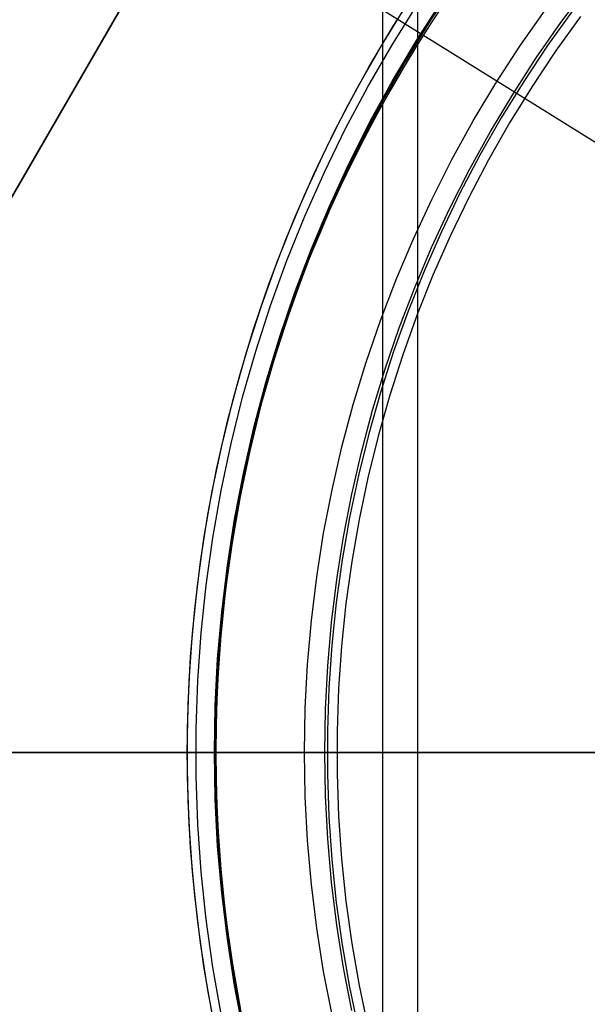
# Model space of a CAD drawing. Header units: millimetres. Extents: x 7986 to 9191, y -11326 to -10283.
# Tile 129 of 256: x 8560 to 8570, y -10670 to -10652. Entities that reach past the tile are written whole.
import ezdxf

# ---------------------------------------------------------------- set-up
doc = ezdxf.new("R2010")
doc.units = ezdxf.units.MM
doc.layers.add('BLANCO METALICO', color=7, linetype='Continuous', true_color=0xededed)
doc.layers.add('color', color=7, linetype='Continuous')
doc.layers.add('luz', color=7, linetype='Continuous')

msp = doc.modelspace()

# ---------------------------------------------------------------- linework, layer by layer
at = {"color": 7, "true_color": 0xffffff}
for p, q in [((8545.029, -10681.04, 33.752), (8583.775, -10613.931, 51.642)), ((8545.029, -10681.04, 33.752), (8583.775, -10613.931, 51.642)), ((8583.775, -10613.931, 48.208), (8546.013, -10679.336, 30.772)), ((8583.775, -10613.931, 43.92), (8546.878, -10677.838, 26.884)), ((8583.775, -10613.931, 43.92), (8546.878, -10677.838, 26.884)), ((8566.554, -10627.864, 77.059), (8566.554, -10703.759, 77.059)), ((8567.202, -10631.198, 23.059), (8567.202, -10700.424, 23.059)), ((8567.907, -10651.623, 80.194), (8567.43, -10652.341, 80.194)), ((8567.907, -10651.623, 97.154), (8567.43, -10652.341, 97.154)), ((8567.907, -10651.623, 80.194), (8567.43, -10652.341, 80.194)), ((8567.722, -10651.961, 114.115), (8567.452, -10652.37, 114.115)), ((8567.722, -10651.961, 114.115), (8567.452, -10652.37, 114.115)), ((8570.057, -10652.145, 116.167), (8569.596, -10652.789, 116.167)), ((8567.43, -10652.341, 80.194), (8566.978, -10653.075, 80.194)), ((8567.43, -10652.341, 97.154), (8566.978, -10653.075, 97.154)), ((8567.43, -10652.341, 80.194), (8566.978, -10653.075, 80.194)), ((8570.201, -10652.252, 116.159), (8569.743, -10652.89, 116.159)), ((8570.201, -10652.252, 116.159), (8569.743, -10652.89, 116.159)), ((8567.452, -10652.37, 114.115), (8567.19, -10652.784, 114.115)), ((8567.452, -10652.37, 114.115), (8567.19, -10652.784, 114.115)), ((8567.19, -10652.784, 114.115), (8566.936, -10653.203, 114.115)), ((8567.19, -10652.784, 114.115), (8566.936, -10653.203, 114.115)), ((8569.596, -10652.789, 116.167), (8569.158, -10653.448, 116.167)), ((8569.743, -10652.89, 116.159), (8569.309, -10653.544, 116.159)), ((8569.743, -10652.89, 116.159), (8569.309, -10653.544, 116.159)), ((8566.978, -10653.075, 80.194), (8566.551, -10653.824, 80.194)), ((8566.978, -10653.075, 97.154), (8566.551, -10653.824, 97.154)), ((8566.978, -10653.075, 80.194), (8566.551, -10653.824, 80.194)), ((8566.936, -10653.203, 114.115), (8566.69, -10653.627, 114.115)), ((8566.936, -10653.203, 114.115), (8566.69, -10653.627, 114.115)), ((8569.158, -10653.448, 116.167), (8568.743, -10654.121, 116.167)), ((8566.69, -10653.627, 114.115), (8566.453, -10654.055, 114.115)), ((8566.69, -10653.627, 114.115), (8566.453, -10654.055, 114.115)), ((8569.309, -10653.544, 116.159), (8568.897, -10654.212, 116.159)), ((8569.309, -10653.544, 116.159), (8568.897, -10654.212, 116.159)), ((8566.551, -10653.824, 80.194), (8566.15, -10654.587, 80.194)), ((8566.551, -10653.824, 97.154), (8566.15, -10654.587, 97.154)), ((8566.551, -10653.824, 80.194), (8566.15, -10654.587, 80.194)), ((8566.453, -10654.055, 114.115), (8566.224, -10654.488, 114.115)), ((8566.453, -10654.055, 114.115), (8566.224, -10654.488, 114.115)), ((8568.743, -10654.121, 116.167), (8568.351, -10654.809, 116.167)), ((8568.897, -10654.212, 116.159), (8568.508, -10654.895, 116.159)), ((8568.897, -10654.212, 116.159), (8568.508, -10654.895, 116.159)), ((8566.224, -10654.488, 114.115), (8566.003, -10654.925, 114.115)), ((8566.224, -10654.488, 114.115), (8566.003, -10654.925, 114.115)), ((8566.15, -10654.587, 80.194), (8565.776, -10655.364, 80.194)), ((8566.15, -10654.587, 97.154), (8565.776, -10655.364, 97.154)), ((8566.15, -10654.587, 80.194), (8565.776, -10655.364, 80.194)), ((8568.351, -10654.809, 116.167), (8567.983, -10655.51, 116.167)), ((8568.508, -10654.895, 116.159), (8568.143, -10655.59, 116.159)), ((8568.508, -10654.895, 116.159), (8568.143, -10655.59, 116.159)), ((8566.003, -10654.925, 114.115), (8565.791, -10655.366, 114.115)), ((8566.003, -10654.925, 114.115), (8565.791, -10655.366, 114.115)), ((8565.776, -10655.364, 80.194), (8565.429, -10656.154, 80.194)), ((8565.776, -10655.364, 97.154), (8565.429, -10656.154, 97.154)), ((8565.776, -10655.364, 80.194), (8565.429, -10656.154, 80.194)), ((8565.791, -10655.366, 114.115), (8565.588, -10655.811, 114.115)), ((8565.791, -10655.366, 114.115), (8565.588, -10655.811, 114.115)), ((8567.983, -10655.51, 116.167), (8567.64, -10656.223, 116.167)), ((8568.143, -10655.59, 116.159), (8567.802, -10656.297, 116.159)), ((8568.143, -10655.59, 116.159), (8567.802, -10656.297, 116.159)), ((8565.588, -10655.811, 114.115), (8565.394, -10656.26, 114.115)), ((8565.588, -10655.811, 114.115), (8565.394, -10656.26, 114.115)), ((8565.429, -10656.154, 80.194), (8565.109, -10656.954, 80.194)), ((8565.429, -10656.154, 97.154), (8565.109, -10656.954, 97.154)), ((8565.429, -10656.154, 80.194), (8565.109, -10656.954, 80.194)), ((8565.394, -10656.26, 114.115), (8565.209, -10656.713, 114.115)), ((8565.394, -10656.26, 114.115), (8565.209, -10656.713, 114.115)), ((8567.64, -10656.223, 116.167), (8567.322, -10656.947, 116.167)), ((8567.802, -10656.297, 116.159), (8567.486, -10657.016, 116.159)), ((8567.802, -10656.297, 116.159), (8567.486, -10657.016, 116.159)), ((8565.209, -10656.713, 114.115), (8565.033, -10657.169, 114.115)), ((8565.209, -10656.713, 114.115), (8565.033, -10657.169, 114.115)), ((8565.109, -10656.954, 80.194), (8564.817, -10657.766, 80.194)), ((8565.109, -10656.954, 97.154), (8564.817, -10657.766, 97.154)), ((8565.109, -10656.954, 80.194), (8564.817, -10657.766, 80.194)), ((8567.322, -10656.947, 116.167), (8567.028, -10657.682, 116.167)), ((8567.486, -10657.016, 116.159), (8567.195, -10657.745, 116.159)), ((8567.486, -10657.016, 116.159), (8567.195, -10657.745, 116.159)), ((8565.033, -10657.169, 114.115), (8564.866, -10657.63, 114.115)), ((8565.033, -10657.169, 114.115), (8564.866, -10657.63, 114.115)), ((8564.817, -10657.766, 80.194), (8564.554, -10658.587, 80.194)), ((8564.817, -10657.766, 97.154), (8564.554, -10658.587, 97.154)), ((8564.817, -10657.766, 80.194), (8564.554, -10658.587, 80.194)), ((8564.866, -10657.63, 114.115), (8564.709, -10658.093, 114.115)), ((8564.866, -10657.63, 114.115), (8564.709, -10658.093, 114.115)), ((8567.028, -10657.682, 116.167), (8566.76, -10658.427, 116.167)), ((8567.195, -10657.745, 116.159), (8566.929, -10658.484, 116.159)), ((8567.195, -10657.745, 116.159), (8566.929, -10658.484, 116.159)), ((8564.709, -10658.093, 114.115), (8564.561, -10658.56, 114.115)), ((8564.709, -10658.093, 114.115), (8564.561, -10658.56, 114.115)), ((8566.76, -10658.427, 116.167), (8566.518, -10659.18, 116.167)), ((8566.929, -10658.484, 116.159), (8566.689, -10659.232, 116.159)), ((8566.929, -10658.484, 116.159), (8566.689, -10659.232, 116.159)), ((8564.554, -10658.587, 80.194), (8564.319, -10659.416, 80.194)), ((8564.554, -10658.587, 97.154), (8564.319, -10659.416, 97.154)), ((8564.554, -10658.587, 80.194), (8564.319, -10659.416, 80.194)), ((8564.561, -10658.56, 114.115), (8564.422, -10659.029, 114.115)), ((8564.561, -10658.56, 114.115), (8564.422, -10659.029, 114.115)), ((8564.422, -10659.029, 114.115), (8564.294, -10659.502, 114.115)), ((8564.422, -10659.029, 114.115), (8564.294, -10659.502, 114.115)), ((8566.518, -10659.18, 116.167), (8566.303, -10659.942, 116.167)), ((8566.689, -10659.232, 116.159), (8566.475, -10659.987, 116.159)), ((8566.689, -10659.232, 116.159), (8566.475, -10659.987, 116.159)), ((8564.319, -10659.416, 80.194), (8564.112, -10660.253, 80.194)), ((8564.319, -10659.416, 97.154), (8564.112, -10660.253, 97.154)), ((8564.319, -10659.416, 80.194), (8564.112, -10660.253, 80.194)), ((8564.294, -10659.502, 114.115), (8564.175, -10659.977, 114.115)), ((8564.294, -10659.502, 114.115), (8564.175, -10659.977, 114.115)), ((8564.175, -10659.977, 114.115), (8564.065, -10660.455, 114.115)), ((8564.175, -10659.977, 114.115), (8564.065, -10660.455, 114.115)), ((8566.303, -10659.942, 116.167), (8566.113, -10660.71, 116.167)), ((8566.475, -10659.987, 116.159), (8566.287, -10660.75, 116.159)), ((8566.475, -10659.987, 116.159), (8566.287, -10660.75, 116.159)), ((8564.112, -10660.253, 80.194), (8563.935, -10661.097, 80.194)), ((8564.112, -10660.253, 97.154), (8563.935, -10661.097, 97.154)), ((8564.112, -10660.253, 80.194), (8563.935, -10661.097, 80.194)), ((8564.065, -10660.455, 114.115), (8563.965, -10660.935, 114.115)), ((8564.065, -10660.455, 114.115), (8563.965, -10660.935, 114.115)), ((8566.113, -10660.71, 116.167), (8565.951, -10661.485, 116.167)), ((8566.287, -10660.75, 116.159), (8566.126, -10661.518, 116.159)), ((8566.287, -10660.75, 116.159), (8566.126, -10661.518, 116.159)), ((8563.965, -10660.935, 114.115), (8563.874, -10661.416, 114.115)), ((8563.965, -10660.935, 114.115), (8563.874, -10661.416, 114.115)), ((8563.935, -10661.097, 80.194), (8563.787, -10661.947, 80.194)), ((8563.935, -10661.097, 97.154), (8563.787, -10661.947, 97.154)), ((8563.935, -10661.097, 80.194), (8563.787, -10661.947, 80.194)), ((8563.874, -10661.416, 114.115), (8563.793, -10661.9, 114.115)), ((8563.874, -10661.416, 114.115), (8563.793, -10661.9, 114.115)), ((8565.951, -10661.485, 116.167), (8565.815, -10662.264, 116.167)), ((8566.126, -10661.518, 116.159), (8565.991, -10662.292, 116.159)), ((8566.126, -10661.518, 116.159), (8565.991, -10662.292, 116.159)), ((8563.787, -10661.947, 80.194), (8563.668, -10662.801, 80.194)), ((8563.787, -10661.947, 97.154), (8563.668, -10662.801, 97.154)), ((8563.787, -10661.947, 80.194), (8563.668, -10662.801, 80.194)), ((8563.793, -10661.9, 114.115), (8563.721, -10662.386, 114.115)), ((8563.793, -10661.9, 114.115), (8563.721, -10662.386, 114.115)), ((8565.815, -10662.264, 116.167), (8565.706, -10663.048, 116.167)), ((8565.991, -10662.292, 116.159), (8565.883, -10663.07, 116.159)), ((8565.991, -10662.292, 116.159), (8565.883, -10663.07, 116.159)), ((8563.721, -10662.386, 114.115), (8563.659, -10662.872, 114.115)), ((8563.721, -10662.386, 114.115), (8563.659, -10662.872, 114.115)), ((8563.668, -10662.801, 80.194), (8563.579, -10663.658, 80.194)), ((8563.668, -10662.801, 97.154), (8563.579, -10663.658, 97.154)), ((8563.668, -10662.801, 80.194), (8563.579, -10663.658, 80.194)), ((8563.659, -10662.872, 114.115), (8563.607, -10663.36, 114.115)), ((8563.659, -10662.872, 114.115), (8563.607, -10663.36, 114.115)), ((8565.706, -10663.048, 116.167), (8565.624, -10663.835, 116.167)), ((8565.883, -10663.07, 116.159), (8565.802, -10663.851, 116.159)), ((8565.883, -10663.07, 116.159), (8565.802, -10663.851, 116.159)), ((8563.607, -10663.36, 114.115), (8563.564, -10663.849, 114.115)), ((8563.607, -10663.36, 114.115), (8563.564, -10663.849, 114.115)), ((8563.579, -10663.658, 80.194), (8563.52, -10664.518, 80.194)), ((8563.579, -10663.658, 97.154), (8563.52, -10664.518, 97.154)), ((8563.579, -10663.658, 80.194), (8563.52, -10664.518, 80.194)), ((8563.564, -10663.849, 114.115), (8563.531, -10664.339, 114.115)), ((8563.564, -10663.849, 114.115), (8563.531, -10664.339, 114.115)), ((8565.624, -10663.835, 116.167), (8565.569, -10664.625, 116.167)), ((8565.802, -10663.851, 116.159), (8565.748, -10664.634, 116.159)), ((8565.802, -10663.851, 116.159), (8565.748, -10664.634, 116.159)), ((8563.52, -10664.518, 80.194), (8563.49, -10665.38, 80.194)), ((8563.52, -10664.518, 97.154), (8563.49, -10665.38, 97.154)), ((8563.52, -10664.518, 80.194), (8563.49, -10665.38, 80.194)), ((8563.531, -10664.339, 114.115), (8563.507, -10664.829, 114.115)), ((8563.531, -10664.339, 114.115), (8563.507, -10664.829, 114.115)), ((8565.569, -10664.625, 116.167), (8565.542, -10665.416, 116.167)), ((8565.748, -10664.634, 116.159), (8565.72, -10665.419, 116.159)), ((8565.748, -10664.634, 116.159), (8565.72, -10665.419, 116.159)), ((8563.507, -10664.829, 114.115), (8563.493, -10665.32, 114.115)), ((8563.507, -10664.829, 114.115), (8563.493, -10665.32, 114.115)), ((8563.493, -10665.32, 114.115), (8563.488, -10665.811, 114.115)), ((8563.493, -10665.32, 114.115), (8563.488, -10665.811, 114.115)), ((8563.49, -10665.38, 80.194), (8563.49, -10666.242, 80.194)), ((8563.49, -10665.38, 97.154), (8563.49, -10666.242, 97.154)), ((8563.49, -10665.38, 80.194), (8563.49, -10666.242, 80.194)), ((8565.542, -10665.416, 116.167), (8565.542, -10666.207, 116.167)), ((8565.72, -10665.419, 116.159), (8565.72, -10666.204, 116.159)), ((8565.72, -10665.419, 116.159), (8565.72, -10666.204, 116.159)), ((8544.645, -10665.811, 77.059), (8570.344, -10665.811, 77.059)), ((8547.835, -10665.811, 23.059), (8570.325, -10665.811, 23.059)), ((8563.486, -10665.811, 114.115), (8563.487, -10665.811, 114.186)), ((8563.486, -10665.811, 80.194), (8563.486, -10665.811, 114.115)), ((8563.486, -10665.811, 80.194), (8570.344, -10665.811, 80.194)), ((8563.487, -10665.811, 114.186), (8563.491, -10665.811, 114.257)), ((8563.488, -10665.811, 114.115), (8563.493, -10666.302, 114.115)), ((8563.488, -10665.811, 114.115), (8563.493, -10666.302, 114.115)), ((8563.491, -10665.811, 114.257), (8563.497, -10665.811, 114.327)), ((8563.497, -10665.811, 114.327), (8563.506, -10665.811, 114.398)), ((8563.506, -10665.811, 114.398), (8563.517, -10665.811, 114.468)), ((8563.517, -10665.811, 114.468), (8563.53, -10665.811, 114.537)), ((8563.53, -10665.811, 114.537), (8563.546, -10665.811, 114.606)), ((8563.546, -10665.811, 114.606), (8563.564, -10665.811, 114.675)), ((8563.564, -10665.811, 114.675), (8563.585, -10665.811, 114.743)), ((8563.585, -10665.811, 114.743), (8563.607, -10665.811, 114.81)), ((8563.607, -10665.811, 114.81), (8563.633, -10665.811, 114.876)), ((8563.633, -10665.811, 114.876), (8563.66, -10665.811, 114.941)), ((8563.66, -10665.811, 114.941), (8563.69, -10665.811, 115.006)), ((8563.69, -10665.811, 115.006), (8563.721, -10665.811, 115.069)), ((8563.721, -10665.811, 115.069), (8563.756, -10665.811, 115.131)), ((8563.756, -10665.811, 115.131), (8563.792, -10665.811, 115.192)), ((8563.792, -10665.811, 115.192), (8563.83, -10665.811, 115.252)), ((8563.83, -10665.811, 115.252), (8563.87, -10665.811, 115.31)), ((8563.87, -10665.811, 115.31), (8563.912, -10665.811, 115.367)), ((8563.912, -10665.811, 115.367), (8563.957, -10665.811, 115.423)), ((8563.957, -10665.811, 115.423), (8564.003, -10665.811, 115.476)), ((8564.003, -10665.811, 115.476), (8564.051, -10665.811, 115.529)), ((8564.051, -10665.811, 115.529), (8564.1, -10665.811, 115.579)), ((8564.1, -10665.811, 115.579), (8564.152, -10665.811, 115.628)), ((8564.152, -10665.811, 115.628), (8564.205, -10665.811, 115.675)), ((8564.205, -10665.811, 115.675), (8564.26, -10665.811, 115.72)), ((8564.26, -10665.811, 115.72), (8564.316, -10665.811, 115.763)), ((8564.316, -10665.811, 115.763), (8564.373, -10665.811, 115.804)), ((8564.373, -10665.811, 115.804), (8564.432, -10665.811, 115.844)), ((8564.432, -10665.811, 115.844), (8564.493, -10665.811, 115.881)), ((8564.493, -10665.811, 115.881), (8564.554, -10665.811, 115.916)), ((8564.554, -10665.811, 115.916), (8564.617, -10665.811, 115.949)), ((8564.617, -10665.811, 115.949), (8564.681, -10665.811, 115.98)), ((8564.681, -10665.811, 115.98), (8564.746, -10665.811, 116.008)), ((8564.746, -10665.811, 116.008), (8564.812, -10665.811, 116.034)), ((8564.812, -10665.811, 116.034), (8564.879, -10665.811, 116.058)), ((8564.879, -10665.811, 116.058), (8564.946, -10665.811, 116.08)), ((8564.946, -10665.811, 116.08), (8565.014, -10665.811, 116.099)), ((8565.014, -10665.811, 116.099), (8565.083, -10665.811, 116.116)), ((8565.083, -10665.811, 116.116), (8565.152, -10665.811, 116.131)), ((8565.152, -10665.811, 116.131), (8565.222, -10665.811, 116.143)), ((8565.222, -10665.811, 116.143), (8565.293, -10665.811, 116.152)), ((8565.293, -10665.811, 116.152), (8565.363, -10665.811, 116.16)), ((8565.363, -10665.811, 116.16), (8565.434, -10665.811, 116.165)), ((8565.434, -10665.811, 116.165), (8565.505, -10665.811, 116.167)), ((8565.505, -10665.811, 116.167), (8565.576, -10665.811, 116.167)), ((8565.576, -10665.811, 116.167), (8565.646, -10665.811, 116.164)), ((8565.646, -10665.811, 116.164), (8565.717, -10665.811, 116.159)), ((8565.717, -10665.811, 116.159), (8575.217, -10665.811, 116.159)), ((8570.325, -10665.811, 17.559), (8570.325, -10665.811, 23.059)), ((8563.49, -10666.242, 80.194), (8563.52, -10667.104, 80.194)), ((8563.49, -10666.242, 97.154), (8563.52, -10667.104, 97.154)), ((8563.49, -10666.242, 80.194), (8563.52, -10667.104, 80.194)), ((8563.493, -10666.302, 114.115), (8563.507, -10666.793, 114.115)), ((8563.493, -10666.302, 114.115), (8563.507, -10666.793, 114.115)), ((8565.542, -10666.207, 116.167), (8565.569, -10666.998, 116.167)), ((8565.72, -10666.204, 116.159), (8565.748, -10666.989, 116.159)), ((8565.72, -10666.204, 116.159), (8565.748, -10666.989, 116.159)), ((8563.507, -10666.793, 114.115), (8563.531, -10667.283, 114.115)), ((8563.507, -10666.793, 114.115), (8563.531, -10667.283, 114.115)), ((8565.569, -10666.998, 116.167), (8565.624, -10667.787, 116.167)), ((8565.748, -10666.989, 116.159), (8565.802, -10667.772, 116.159)), ((8565.748, -10666.989, 116.159), (8565.802, -10667.772, 116.159)), ((8563.52, -10667.104, 80.194), (8563.579, -10667.964, 80.194)), ((8563.52, -10667.104, 97.154), (8563.579, -10667.964, 97.154)), ((8563.52, -10667.104, 80.194), (8563.579, -10667.964, 80.194)), ((8563.531, -10667.283, 114.115), (8563.564, -10667.773, 114.115)), ((8563.531, -10667.283, 114.115), (8563.564, -10667.773, 114.115)), ((8563.564, -10667.773, 114.115), (8563.607, -10668.262, 114.115)), ((8563.564, -10667.773, 114.115), (8563.607, -10668.262, 114.115)), ((8565.802, -10667.772, 116.159), (8565.883, -10668.553, 116.159)), ((8565.802, -10667.772, 116.159), (8565.883, -10668.553, 116.159)), ((8563.579, -10667.964, 80.194), (8563.668, -10668.822, 80.194)), ((8563.579, -10667.964, 97.154), (8563.668, -10668.822, 97.154)), ((8563.579, -10667.964, 80.194), (8563.668, -10668.822, 80.194)), ((8565.624, -10667.787, 116.167), (8565.706, -10668.574, 116.167)), ((8563.607, -10668.262, 114.115), (8563.659, -10668.75, 114.115)), ((8563.607, -10668.262, 114.115), (8563.659, -10668.75, 114.115)), ((8565.706, -10668.574, 116.167), (8565.815, -10669.358, 116.167)), ((8565.883, -10668.553, 116.159), (8565.991, -10669.331, 116.159)), ((8565.883, -10668.553, 116.159), (8565.991, -10669.331, 116.159)), ((8563.659, -10668.75, 114.115), (8563.721, -10669.237, 114.115)), ((8563.659, -10668.75, 114.115), (8563.721, -10669.237, 114.115)), ((8563.668, -10668.822, 80.194), (8563.787, -10669.676, 80.194)), ((8563.668, -10668.822, 97.154), (8563.787, -10669.676, 97.154)), ((8563.668, -10668.822, 80.194), (8563.787, -10669.676, 80.194)), ((8563.721, -10669.237, 114.115), (8563.793, -10669.722, 114.115)), ((8563.721, -10669.237, 114.115), (8563.793, -10669.722, 114.115)), ((8565.815, -10669.358, 116.167), (8565.951, -10670.138, 116.167)), ((8565.991, -10669.331, 116.159), (8566.126, -10670.104, 116.159)), ((8565.991, -10669.331, 116.159), (8566.126, -10670.104, 116.159)), ((8563.787, -10669.676, 80.194), (8563.935, -10670.525, 80.194)), ((8563.787, -10669.676, 97.154), (8563.935, -10670.525, 97.154)), ((8563.787, -10669.676, 80.194), (8563.935, -10670.525, 80.194)), ((8563.793, -10669.722, 114.115), (8563.874, -10670.206, 114.115)), ((8563.793, -10669.722, 114.115), (8563.874, -10670.206, 114.115)), ((8565.951, -10670.138, 116.167), (8566.113, -10670.912, 116.167)), ((8566.126, -10670.104, 116.159), (8566.287, -10670.873, 116.159)), ((8566.126, -10670.104, 116.159), (8566.287, -10670.873, 116.159)), ((8563.874, -10670.206, 114.115), (8563.965, -10670.688, 114.115)), ((8563.874, -10670.206, 114.115), (8563.965, -10670.688, 114.115))]:
    msp.add_line(p, q, dxfattribs=at)
at = {"layer": 'BLANCO METALICO'}
for p, q in [((8566.755, -10652.431, 139.165), (8567.23, -10651.69, 139.165)), ((8569.842, -10652.362, 171.559), (8570.321, -10651.723, 171.559)), ((8567.646, -10651.967, 139.965), (8567.181, -10652.694, 139.965)), ((8567.181, -10652.694, 139.665), (8567.646, -10651.967, 139.665)), ((8566.726, -10652.784, 167.412), (8567.193, -10652.035, 167.412)), ((8569.085, -10652.799, 167.412), (8569.549, -10652.133, 167.412)), ((8567.477, -10652.225, 171.559), (8567.017, -10652.964, 171.559)), ((8569.386, -10653.017, 171.559), (8569.842, -10652.362, 171.559)), ((8566.306, -10653.189, 139.165), (8566.755, -10652.431, 139.165)), ((8567.181, -10652.694, 139.965), (8566.741, -10653.436, 139.965)), ((8566.741, -10653.436, 139.665), (8567.181, -10652.694, 139.665)), ((8566.286, -10653.549, 167.412), (8566.726, -10652.784, 167.412)), ((8568.644, -10653.481, 167.412), (8569.085, -10652.799, 167.412)), ((8567.017, -10652.964, 171.559), (8566.582, -10653.718, 171.559)), ((8568.953, -10653.687, 171.559), (8569.386, -10653.017, 171.559)), ((8565.884, -10653.961, 139.165), (8566.306, -10653.189, 139.165)), ((8566.741, -10653.436, 139.965), (8566.326, -10654.193, 139.965)), ((8566.326, -10654.193, 139.665), (8566.741, -10653.436, 139.665)), ((8565.872, -10654.329, 167.412), (8566.286, -10653.549, 167.412)), ((8568.227, -10654.177, 167.412), (8568.644, -10653.481, 167.412)), ((8566.582, -10653.718, 171.559), (8566.175, -10654.488, 171.559)), ((8568.543, -10654.372, 171.559), (8568.953, -10653.687, 171.559)), ((8565.488, -10654.747, 139.165), (8565.884, -10653.961, 139.165)), ((8567.835, -10654.888, 167.412), (8568.227, -10654.177, 167.412)), ((8565.486, -10655.122, 167.412), (8565.872, -10654.329, 167.412)), ((8566.326, -10654.193, 139.965), (8565.938, -10654.964, 139.965)), ((8565.938, -10654.964, 139.665), (8566.326, -10654.193, 139.665)), ((8566.175, -10654.488, 171.559), (8565.794, -10655.27, 171.559)), ((8568.158, -10655.071, 171.559), (8568.543, -10654.372, 171.559)), ((8565.12, -10655.547, 139.165), (8565.488, -10654.747, 139.165)), ((8567.468, -10655.612, 167.412), (8567.835, -10654.888, 167.412)), ((8565.938, -10654.964, 139.965), (8565.578, -10655.748, 139.965)), ((8565.578, -10655.748, 139.665), (8565.938, -10654.964, 139.665)), ((8567.797, -10655.783, 171.559), (8568.158, -10655.071, 171.559)), ((8565.128, -10655.929, 167.412), (8565.486, -10655.122, 167.412)), ((8565.794, -10655.27, 171.559), (8565.441, -10656.066, 171.559)), ((8564.779, -10656.359, 139.165), (8565.12, -10655.547, 139.165)), ((8567.126, -10656.348, 167.412), (8567.468, -10655.612, 167.412)), ((8565.578, -10655.748, 139.965), (8565.244, -10656.544, 139.965)), ((8565.244, -10656.544, 139.665), (8565.578, -10655.748, 139.665)), ((8567.461, -10656.507, 171.559), (8567.797, -10655.783, 171.559)), ((8564.798, -10656.748, 167.412), (8565.128, -10655.929, 167.412)), ((8565.441, -10656.066, 171.559), (8565.115, -10656.873, 171.559)), ((8566.809, -10657.096, 167.412), (8567.126, -10656.348, 167.412)), ((8564.467, -10657.182, 139.165), (8564.779, -10656.359, 139.165)), ((8567.151, -10657.243, 171.559), (8567.461, -10656.507, 171.559)), ((8565.244, -10656.544, 139.965), (8564.938, -10657.351, 139.965)), ((8564.938, -10657.351, 139.665), (8565.244, -10656.544, 139.665)), ((8564.496, -10657.577, 167.412), (8564.798, -10656.748, 167.412)), ((8565.115, -10656.873, 171.559), (8564.818, -10657.692, 171.559)), ((8564.184, -10658.015, 139.165), (8564.467, -10657.182, 139.165)), ((8566.519, -10657.855, 167.412), (8566.809, -10657.096, 167.412)), ((8566.866, -10657.988, 171.559), (8567.151, -10657.243, 171.559)), ((8564.938, -10657.351, 139.965), (8564.66, -10658.168, 139.965)), ((8564.66, -10658.168, 139.665), (8564.938, -10657.351, 139.665)), ((8564.224, -10658.417, 167.412), (8564.496, -10657.577, 167.412)), ((8564.818, -10657.692, 171.559), (8564.55, -10658.52, 171.559)), ((8566.256, -10658.623, 167.412), (8566.519, -10657.855, 167.412)), ((8563.929, -10658.858, 139.165), (8564.184, -10658.015, 139.165)), ((8564.66, -10658.168, 139.965), (8564.41, -10658.994, 139.965)), ((8564.41, -10658.994, 139.665), (8564.66, -10658.168, 139.665)), ((8566.607, -10658.744, 171.559), (8566.866, -10657.988, 171.559)), ((8563.981, -10659.266, 167.412), (8564.224, -10658.417, 167.412)), ((8564.55, -10658.52, 171.559), (8564.311, -10659.356, 171.559)), ((8566.019, -10659.399, 167.412), (8566.256, -10658.623, 167.412)), ((8563.704, -10659.709, 139.165), (8563.929, -10658.858, 139.165)), ((8566.375, -10659.507, 171.559), (8566.607, -10658.744, 171.559)), ((8564.41, -10658.994, 139.965), (8564.189, -10659.828, 139.965)), ((8564.189, -10659.828, 139.665), (8564.41, -10658.994, 139.665)), ((8563.768, -10660.122, 167.412), (8563.981, -10659.266, 167.412)), ((8564.311, -10659.356, 171.559), (8564.101, -10660.201, 171.559)), ((8565.81, -10660.184, 167.412), (8566.019, -10659.399, 167.412)), ((8566.169, -10660.278, 171.559), (8566.375, -10659.507, 171.559)), ((8563.508, -10660.567, 139.165), (8563.704, -10659.709, 139.165)), ((8564.189, -10659.828, 139.965), (8563.997, -10660.67, 139.965)), ((8563.997, -10660.67, 139.665), (8564.189, -10659.828, 139.665)), ((8563.585, -10660.986, 167.412), (8563.768, -10660.122, 167.412)), ((8564.101, -10660.201, 171.559), (8563.92, -10661.053, 171.559)), ((8565.628, -10660.975, 167.412), (8565.81, -10660.184, 167.412)), ((8565.99, -10661.056, 171.559), (8566.169, -10660.278, 171.559)), ((8563.342, -10661.431, 139.165), (8563.508, -10660.567, 139.165)), ((8563.997, -10660.67, 139.965), (8563.834, -10661.517, 139.965)), ((8563.834, -10661.517, 139.665), (8563.997, -10660.67, 139.665)), ((8563.432, -10661.855, 167.412), (8563.585, -10660.986, 167.412)), ((8563.92, -10661.053, 171.559), (8563.769, -10661.91, 171.559)), ((8565.473, -10661.772, 167.412), (8565.628, -10660.975, 167.412)), ((8565.839, -10661.84, 171.559), (8565.99, -10661.056, 171.559)), ((8563.205, -10662.301, 139.165), (8563.342, -10661.431, 139.165)), ((8563.834, -10661.517, 139.965), (8563.701, -10662.37, 139.965)), ((8563.701, -10662.37, 139.665), (8563.834, -10661.517, 139.665)), ((8565.347, -10662.574, 167.412), (8565.473, -10661.772, 167.412)), ((8563.309, -10662.729, 167.412), (8563.432, -10661.855, 167.412)), ((8563.769, -10661.91, 171.559), (8563.648, -10662.772, 171.559)), ((8565.714, -10662.628, 171.559), (8565.839, -10661.84, 171.559)), ((8563.099, -10663.175, 139.165), (8563.205, -10662.301, 139.165)), ((8563.701, -10662.37, 139.965), (8563.597, -10663.227, 139.965)), ((8563.597, -10663.227, 139.665), (8563.701, -10662.37, 139.665)), ((8565.248, -10663.38, 167.412), (8565.347, -10662.574, 167.412)), ((8565.617, -10663.421, 171.559), (8565.714, -10662.628, 171.559)), ((8563.217, -10663.607, 167.412), (8563.309, -10662.729, 167.412)), ((8563.648, -10662.772, 171.559), (8563.558, -10663.638, 171.559)), ((8563.023, -10664.052, 139.165), (8563.099, -10663.175, 139.165)), ((8563.597, -10663.227, 139.965), (8563.522, -10664.086, 139.965)), ((8563.522, -10664.086, 139.665), (8563.597, -10663.227, 139.665)), ((8565.178, -10664.189, 167.412), (8565.248, -10663.38, 167.412)), ((8565.548, -10664.216, 171.559), (8565.617, -10663.421, 171.559)), ((8563.156, -10664.488, 167.412), (8563.217, -10663.607, 167.412)), ((8563.558, -10663.638, 171.559), (8563.497, -10664.506, 171.559)), ((8562.978, -10664.931, 139.165), (8563.023, -10664.052, 139.165)), ((8563.522, -10664.086, 139.965), (8563.478, -10664.948, 139.965)), ((8563.478, -10664.948, 139.665), (8563.522, -10664.086, 139.665)), ((8565.135, -10664.999, 167.412), (8565.178, -10664.189, 167.412)), ((8565.507, -10665.013, 171.559), (8565.548, -10664.216, 171.559)), ((8563.125, -10665.37, 167.412), (8563.156, -10664.488, 167.412)), ((8563.497, -10664.506, 171.559), (8563.467, -10665.376, 171.559)), ((8562.963, -10665.811, 139.165), (8562.978, -10664.931, 139.165)), ((8563.478, -10664.948, 139.965), (8563.463, -10665.811, 139.965)), ((8563.463, -10665.811, 139.665), (8563.478, -10664.948, 139.665)), ((8565.121, -10665.811, 167.412), (8565.135, -10664.999, 167.412)), ((8565.493, -10665.811, 171.559), (8565.507, -10665.013, 171.559)), ((8563.125, -10666.253, 167.412), (8563.125, -10665.37, 167.412)), ((8563.467, -10665.376, 171.559), (8563.467, -10666.246, 171.559)), ((8562.963, -10665.811, 139.165), (8490.263, -10665.811, 139.165)), ((8490.263, -10665.811, 139.965), (8563.463, -10665.811, 139.965)), ((8562.98, -10665.811, 139.166), (8562.963, -10665.811, 139.165)), ((8562.978, -10666.691, 139.165), (8562.963, -10665.811, 139.165)), ((8562.997, -10665.811, 139.166), (8562.98, -10665.811, 139.166)), ((8563.014, -10665.811, 139.168), (8562.997, -10665.811, 139.166)), ((8563.031, -10665.811, 139.17), (8563.014, -10665.811, 139.168)), ((8563.048, -10665.811, 139.173), (8563.031, -10665.811, 139.17)), ((8563.064, -10665.811, 139.176), (8563.048, -10665.811, 139.173)), ((8563.081, -10665.811, 139.18), (8563.064, -10665.811, 139.176)), ((8563.098, -10665.811, 139.184), (8563.081, -10665.811, 139.18)), ((8563.114, -10665.811, 139.189), (8563.098, -10665.811, 139.184)), ((8563.13, -10665.811, 139.194), (8563.114, -10665.811, 139.189)), ((8563.131, -10665.811, 168.104), (8563.122, -10665.811, 167.236)), ((8563.122, -10665.811, 167.236), (8563.143, -10665.811, 166.368)), ((8563.146, -10665.811, 139.2), (8563.13, -10665.811, 139.194)), ((8563.169, -10665.811, 168.972), (8563.131, -10665.811, 168.104)), ((8563.143, -10665.811, 166.368), (8563.193, -10665.811, 165.501)), ((8563.162, -10665.811, 139.207), (8563.146, -10665.811, 139.2)), ((8563.177, -10665.811, 139.214), (8563.162, -10665.811, 139.207)), ((8563.238, -10665.811, 169.838), (8563.169, -10665.811, 168.972)), ((8563.193, -10665.811, 139.221), (8563.177, -10665.811, 139.214)), ((8563.193, -10665.811, 165.501), (8563.274, -10665.811, 164.637)), ((8563.208, -10665.811, 139.229), (8563.193, -10665.811, 139.221)), ((8563.223, -10665.811, 139.238), (8563.208, -10665.811, 139.229)), ((8563.237, -10665.811, 139.247), (8563.223, -10665.811, 139.238)), ((8563.251, -10665.811, 139.257), (8563.237, -10665.811, 139.247)), ((8563.336, -10665.811, 170.7), (8563.238, -10665.811, 169.838)), ((8563.265, -10665.811, 139.267), (8563.251, -10665.811, 139.257)), ((8563.278, -10665.811, 139.277), (8563.265, -10665.811, 139.267)), ((8563.274, -10665.811, 164.637), (8563.384, -10665.811, 163.775)), ((8563.291, -10665.811, 139.288), (8563.278, -10665.811, 139.277)), ((8563.304, -10665.811, 139.3), (8563.291, -10665.811, 139.288)), ((8563.316, -10665.811, 139.312), (8563.304, -10665.811, 139.3)), ((8563.328, -10665.811, 139.324), (8563.316, -10665.811, 139.312)), ((8563.34, -10665.811, 139.337), (8563.328, -10665.811, 139.324)), ((8563.463, -10665.811, 171.559), (8563.336, -10665.811, 170.7)), ((8563.351, -10665.811, 139.35), (8563.34, -10665.811, 139.337)), ((8563.361, -10665.811, 139.363), (8563.351, -10665.811, 139.35)), ((8563.371, -10665.811, 139.377), (8563.361, -10665.811, 139.363)), ((8563.381, -10665.811, 139.391), (8563.371, -10665.811, 139.377)), ((8563.39, -10665.811, 139.406), (8563.381, -10665.811, 139.391)), ((8563.384, -10665.811, 163.775), (8563.523, -10665.811, 162.918)), ((8563.399, -10665.811, 139.42), (8563.39, -10665.811, 139.406)), ((8563.407, -10665.811, 139.435), (8563.399, -10665.811, 139.42)), ((8563.414, -10665.811, 139.451), (8563.407, -10665.811, 139.435)), ((8563.421, -10665.811, 139.466), (8563.414, -10665.811, 139.451)), ((8563.428, -10665.811, 139.482), (8563.421, -10665.811, 139.466)), ((8563.434, -10665.811, 139.498), (8563.428, -10665.811, 139.482)), ((8563.439, -10665.811, 139.514), (8563.434, -10665.811, 139.498)), ((8563.444, -10665.811, 139.53), (8563.439, -10665.811, 139.514)), ((8563.449, -10665.811, 139.547), (8563.444, -10665.811, 139.53)), ((8563.452, -10665.811, 139.564), (8563.449, -10665.811, 139.547)), ((8563.455, -10665.811, 139.58), (8563.452, -10665.811, 139.564)), ((8563.458, -10665.811, 139.597), (8563.455, -10665.811, 139.58)), ((8563.46, -10665.811, 139.614), (8563.458, -10665.811, 139.597)), ((8563.462, -10665.811, 139.631), (8563.46, -10665.811, 139.614)), ((8563.463, -10665.811, 139.665), (8563.462, -10665.811, 139.648)), ((8563.462, -10665.811, 139.648), (8563.462, -10665.811, 139.631)), ((8563.463, -10665.811, 171.559), (8565.493, -10665.811, 171.559)), ((8563.463, -10665.811, 139.965), (8563.463, -10665.811, 139.665)), ((8563.463, -10665.811, 139.965), (8563.478, -10666.674, 139.965)), ((8563.478, -10666.674, 139.665), (8563.463, -10665.811, 139.665)), ((8563.523, -10665.811, 162.918), (8563.692, -10665.811, 162.066)), ((8563.692, -10665.811, 162.066), (8563.889, -10665.811, 161.221)), ((8563.889, -10665.811, 161.221), (8564.116, -10665.811, 160.382)), ((8564.116, -10665.811, 160.382), (8564.371, -10665.811, 159.552)), ((8564.371, -10665.811, 159.552), (8564.654, -10665.811, 158.732)), ((8564.654, -10665.811, 158.732), (8564.966, -10665.811, 157.921)), ((8564.966, -10665.811, 157.921), (8565.305, -10665.811, 157.122)), ((8565.135, -10666.623, 167.412), (8565.121, -10665.811, 167.412)), ((8565.14, -10665.811, 168.333), (8565.122, -10665.811, 167.522)), ((8565.122, -10665.811, 167.522), (8565.132, -10665.811, 166.71)), ((8565.132, -10665.811, 166.71), (8565.17, -10665.811, 165.899)), ((8565.186, -10665.811, 169.144), (8565.14, -10665.811, 168.333)), ((8565.17, -10665.811, 165.899), (8565.237, -10665.811, 165.09)), ((8565.26, -10665.811, 169.953), (8565.186, -10665.811, 169.144)), ((8565.237, -10665.811, 165.09), (8565.332, -10665.811, 164.283)), ((8565.362, -10665.811, 170.758), (8565.26, -10665.811, 169.953)), ((8565.305, -10665.811, 157.122), (8565.671, -10665.811, 156.334)), ((8565.332, -10665.811, 164.283), (8565.455, -10665.811, 163.481)), ((8565.493, -10665.811, 171.559), (8565.362, -10665.811, 170.758)), ((8565.455, -10665.811, 163.481), (8565.605, -10665.811, 162.683)), ((8565.507, -10666.609, 171.559), (8565.493, -10665.811, 171.559)), ((8565.605, -10665.811, 162.683), (8565.784, -10665.811, 161.891)), ((8565.671, -10665.811, 156.334), (8566.064, -10665.811, 155.56)), ((8565.784, -10665.811, 161.891), (8565.989, -10665.811, 161.106)), ((8565.989, -10665.811, 161.106), (8566.222, -10665.811, 160.328)), ((8566.064, -10665.811, 155.56), (8566.483, -10665.811, 154.799)), ((8566.222, -10665.811, 160.328), (8566.482, -10665.811, 159.559)), ((8566.482, -10665.811, 159.559), (8566.769, -10665.811, 158.799)), ((8566.483, -10665.811, 154.799), (8566.928, -10665.811, 154.054)), ((8566.769, -10665.811, 158.799), (8567.081, -10665.811, 158.05)), ((8566.928, -10665.811, 154.054), (8567.398, -10665.811, 153.324)), ((8567.081, -10665.811, 158.05), (8567.42, -10665.811, 157.312)), ((8567.398, -10665.811, 153.324), (8567.894, -10665.811, 152.61)), ((8567.42, -10665.811, 157.312), (8567.784, -10665.811, 156.586)), ((8567.784, -10665.811, 156.586), (8568.173, -10665.811, 155.873)), ((8567.894, -10665.811, 152.61), (8568.413, -10665.811, 151.914)), ((8568.173, -10665.811, 155.873), (8568.587, -10665.811, 155.175)), ((8568.413, -10665.811, 151.914), (8568.955, -10665.811, 151.236)), ((8568.587, -10665.811, 155.175), (8569.024, -10665.811, 154.491)), ((8568.955, -10665.811, 151.236), (8569.521, -10665.811, 150.578)), ((8569.024, -10665.811, 154.491), (8569.485, -10665.811, 153.822)), ((8569.485, -10665.811, 153.822), (8569.969, -10665.811, 153.171)), ((8569.521, -10665.811, 150.578), (8570.109, -10665.811, 149.939)), ((8569.969, -10665.811, 153.171), (8570.476, -10665.811, 152.536)), ((8570.109, -10665.811, 149.939), (8570.718, -10665.811, 149.32)), ((8563.156, -10667.135, 167.412), (8563.125, -10666.253, 167.412)), ((8563.467, -10666.246, 171.559), (8563.497, -10667.116, 171.559)), ((8563.023, -10667.571, 139.165), (8562.978, -10666.691, 139.165)), ((8563.478, -10666.674, 139.965), (8563.522, -10667.536, 139.965)), ((8563.522, -10667.536, 139.665), (8563.478, -10666.674, 139.665)), ((8565.178, -10667.434, 167.412), (8565.135, -10666.623, 167.412)), ((8565.548, -10667.406, 171.559), (8565.507, -10666.609, 171.559)), ((8563.217, -10668.015, 167.412), (8563.156, -10667.135, 167.412)), ((8563.497, -10667.116, 171.559), (8563.558, -10667.985, 171.559)), ((8565.617, -10668.202, 171.559), (8565.548, -10667.406, 171.559)), ((8563.099, -10668.448, 139.165), (8563.023, -10667.571, 139.165)), ((8563.522, -10667.536, 139.965), (8563.597, -10668.396, 139.965)), ((8563.597, -10668.396, 139.665), (8563.522, -10667.536, 139.665)), ((8565.248, -10668.243, 167.412), (8565.178, -10667.434, 167.412)), ((8563.309, -10668.893, 167.412), (8563.217, -10668.015, 167.412)), ((8563.558, -10667.985, 171.559), (8563.648, -10668.85, 171.559)), ((8565.347, -10669.049, 167.412), (8565.248, -10668.243, 167.412)), ((8565.714, -10668.994, 171.559), (8565.617, -10668.202, 171.559)), ((8563.205, -10669.321, 139.165), (8563.099, -10668.448, 139.165)), ((8563.597, -10668.396, 139.965), (8563.701, -10669.253, 139.965)), ((8563.701, -10669.253, 139.665), (8563.597, -10668.396, 139.665)), ((8563.648, -10668.85, 171.559), (8563.769, -10669.712, 171.559)), ((8563.432, -10669.767, 167.412), (8563.309, -10668.893, 167.412)), ((8565.473, -10669.851, 167.412), (8565.347, -10669.049, 167.412)), ((8565.839, -10669.782, 171.559), (8565.714, -10668.994, 171.559)), ((8563.342, -10670.191, 139.165), (8563.205, -10669.321, 139.165)), ((8563.701, -10669.253, 139.965), (8563.834, -10670.105, 139.965)), ((8563.834, -10670.105, 139.665), (8563.701, -10669.253, 139.665)), ((8563.585, -10670.637, 167.412), (8563.432, -10669.767, 167.412)), ((8563.769, -10669.712, 171.559), (8563.92, -10670.57, 171.559)), ((8565.628, -10670.648, 167.412), (8565.473, -10669.851, 167.412)), ((8565.99, -10670.566, 171.559), (8565.839, -10669.782, 171.559)), ((8563.834, -10670.105, 139.965), (8563.997, -10670.953, 139.965)), ((8563.997, -10670.953, 139.665), (8563.834, -10670.105, 139.665)), ((8563.508, -10671.056, 139.165), (8563.342, -10670.191, 139.165))]:
    msp.add_line(p, q, dxfattribs=at)
at = {"layer": 'BLANCO METALICO', "color": 3, "true_color": 0x00ff00}
for p, q in [((8566.526, -10652.81, 138.163), (8566.988, -10652.061, 138.163)), ((8566.526, -10652.81, 141.017), (8566.988, -10652.061, 141.017)), ((8566.09, -10653.575, 138.163), (8566.526, -10652.81, 138.163)), ((8566.09, -10653.575, 141.017), (8566.526, -10652.81, 141.017)), ((8565.681, -10654.354, 138.163), (8566.09, -10653.575, 138.163)), ((8565.681, -10654.354, 141.017), (8566.09, -10653.575, 141.017)), ((8565.299, -10655.148, 138.163), (8565.681, -10654.354, 138.163)), ((8565.299, -10655.148, 141.017), (8565.681, -10654.354, 141.017)), ((8564.945, -10655.953, 138.163), (8565.299, -10655.148, 138.163)), ((8564.945, -10655.953, 141.017), (8565.299, -10655.148, 141.017)), ((8564.619, -10656.771, 138.163), (8564.945, -10655.953, 138.163)), ((8564.619, -10656.771, 141.017), (8564.945, -10655.953, 141.017)), ((8564.321, -10657.599, 138.163), (8564.619, -10656.771, 138.163)), ((8564.321, -10657.599, 141.017), (8564.619, -10656.771, 141.017)), ((8564.052, -10658.438, 138.163), (8564.321, -10657.599, 138.163)), ((8564.052, -10658.438, 141.017), (8564.321, -10657.599, 141.017)), ((8563.812, -10659.285, 138.163), (8564.052, -10658.438, 138.163)), ((8563.812, -10659.285, 141.017), (8564.052, -10658.438, 141.017)), ((8563.602, -10660.139, 138.163), (8563.812, -10659.285, 138.163)), ((8563.602, -10660.139, 141.017), (8563.812, -10659.285, 141.017)), ((8563.421, -10661.001, 138.163), (8563.602, -10660.139, 138.163)), ((8563.421, -10661.001, 141.017), (8563.602, -10660.139, 141.017)), ((8563.269, -10661.868, 138.163), (8563.421, -10661.001, 138.163)), ((8563.269, -10661.868, 141.017), (8563.421, -10661.001, 141.017)), ((8563.148, -10662.74, 138.163), (8563.269, -10661.868, 138.163)), ((8563.148, -10662.74, 141.017), (8563.269, -10661.868, 141.017)), ((8563.057, -10663.616, 138.163), (8563.148, -10662.74, 138.163)), ((8563.057, -10663.616, 141.017), (8563.148, -10662.74, 141.017)), ((8562.997, -10664.494, 138.163), (8563.057, -10663.616, 138.163)), ((8562.997, -10664.494, 141.018), (8563.057, -10663.616, 141.017)), ((8562.966, -10665.373, 138.163), (8562.997, -10664.494, 138.163)), ((8562.966, -10665.373, 141.018), (8562.997, -10664.494, 141.018)), ((8562.967, -10666.254, 138.163), (8562.966, -10665.373, 138.163)), ((8562.967, -10666.254, 141.018), (8562.966, -10665.373, 141.018)), ((8574.963, -10665.811, 138.163), (8562.963, -10665.811, 138.163)), ((8562.997, -10667.134, 138.163), (8562.967, -10666.254, 138.163)), ((8562.997, -10667.134, 141.018), (8562.967, -10666.254, 141.018)), ((8563.058, -10668.012, 138.163), (8562.997, -10667.134, 138.163)), ((8563.058, -10668.012, 141.018), (8562.997, -10667.134, 141.018)), ((8563.149, -10668.887, 138.163), (8563.058, -10668.012, 138.163)), ((8563.149, -10668.887, 141.018), (8563.058, -10668.012, 141.018)), ((8563.27, -10669.759, 138.163), (8563.149, -10668.887, 138.163)), ((8563.27, -10669.759, 141.018), (8563.149, -10668.887, 141.018)), ((8563.27, -10669.759, 141.018), (8563.27, -10669.759, 138.163)), ((8563.421, -10670.626, 141.018), (8563.27, -10669.759, 141.018)), ((8563.421, -10670.626, 138.163), (8563.27, -10669.759, 138.163))]:
    msp.add_line(p, q, dxfattribs=at)
at = {"layer": 'color'}
msp.add_line((8515.463, -10665.811, 17.559), (8661.463, -10665.811, 17.559), dxfattribs=at)
at = {"layer": 'luz', "color": 254, "true_color": 0xcad1ee}
for p, q in [((8461.422, -10586.435, -59.991), (8715.504, -10745.187, -59.991)), ((8461.422, -10586.435, -58.491), (8715.504, -10745.187, -58.491))]:
    msp.add_line(p, q, dxfattribs=at)

doc.saveas('drawing.dxf')
